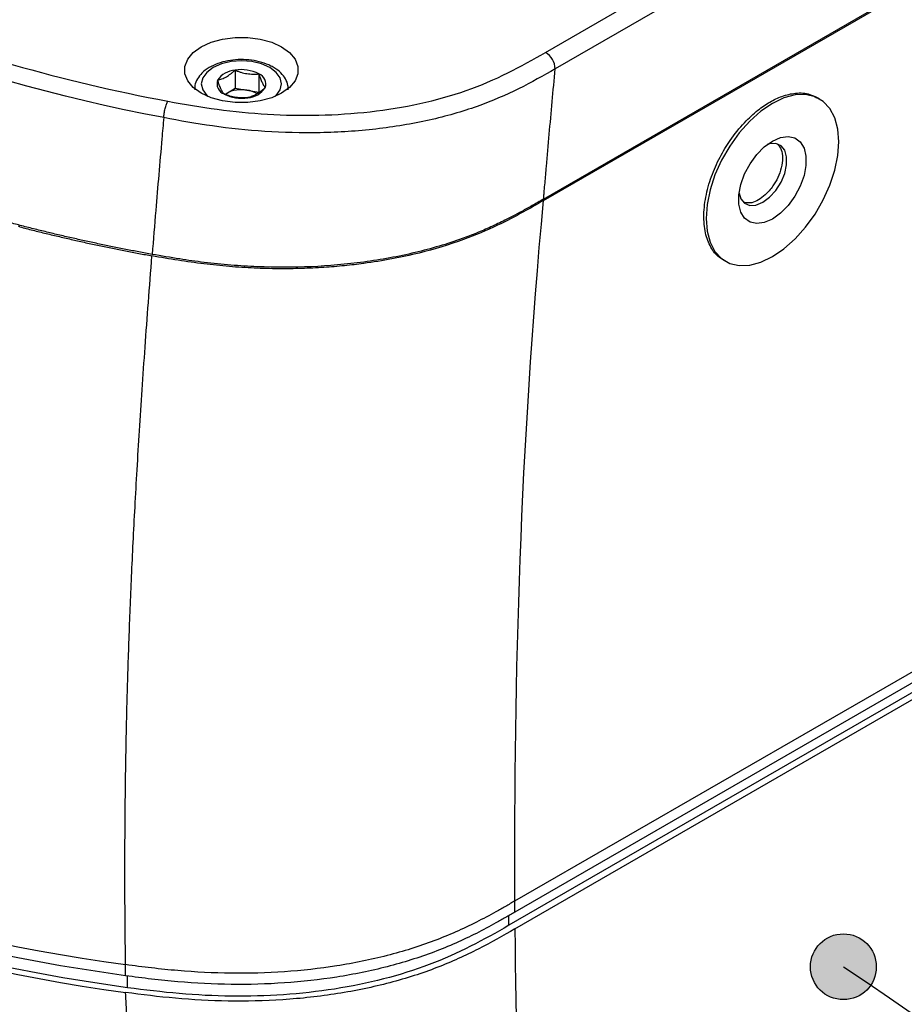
# Model space of a CAD drawing. Header units: millimetres. Extents: x 0 to 768, y 0 to 594.
# Tile 142 of 145: x 655 to 707, y 384 to 442. Entities that reach past the tile are written whole.
import ezdxf

# ---------------------------------------------------------------- set-up
doc = ezdxf.new("R2010")
doc.units = ezdxf.units.MM
doc.header["$LTSCALE"] = 2.75
doc.layers.add('DIMENSIONS', color=140, linetype='Continuous', lineweight=25)

msp = doc.modelspace()

# ---------------------------------------------------------------- hatches: boundary and pattern name
at = {"layer": 'DIMENSIONS'}
h = msp.add_hatch(color=256, dxfattribs=at)
edge = h.paths.add_edge_path(flags=0)
edge.add_arc((703.285, 386.181), 1.929, 0, 360)

# ---------------------------------------------------------------- linework, layer by layer
for p, q in [((685.835, 439.794), (734.41, 467.836)), ((734.975, 466.867), (686.401, 438.826)), ((685.711, 431.106), (735.123, 459.631)), ((685.719, 431.193), (735.123, 459.713)), ((667.64, 438.747), (667.64, 437.686)), ((669.034, 438.532), (669.034, 437.47)), ((667.129, 437.391), (667.64, 437.686)), ((667.64, 437.686), (668.337, 437.578)), ((667.032, 437.328), (667.129, 437.391)), ((667.04, 437.34), (667.129, 437.391)), ((668.337, 437.578), (669.034, 437.47)), ((701.876, 437.07), (701.732, 437.153)), ((655.021, 429.565), (654.951, 429.606)), ((696.232, 427.627), (696.376, 427.544)), ((684.041, 390.039), (735.55, 419.775)), ((735.55, 419.121), (684.041, 389.386)), ((735.197, 418.346), (683.688, 388.61)), ((684.041, 388.406), (734.912, 417.773)), ((684.041, 389.386), (684.041, 390.039)), ((683.688, 388.61), (683.688, 389.189)), ((661.223, 385.653), (661.223, 386.306))]:
    msp.add_line(p, q)
at = {"flags": 128}
for points in [[(665.657, 440.119), (666.24, 440.388), (666.913, 440.575), (667.64, 440.67), (668.386, 440.67), (669.114, 440.575), (669.786, 440.388), (670.369, 440.119), (670.834, 439.782), (671.158, 439.394), (671.324, 438.974), (671.324, 438.544), (671.158, 438.124), (670.834, 437.736), (670.369, 437.399), (669.786, 437.13), (669.114, 436.943), (668.386, 436.848), (667.64, 436.848), (666.913, 436.943), (666.24, 437.13), (665.657, 437.399), (665.192, 437.736), (664.868, 438.124), (664.702, 438.544), (664.702, 438.974), (664.868, 439.394), (665.192, 439.782), (665.657, 440.119)], [(669.994, 437.212), (670.048, 437.264), (670.283, 437.591), (670.363, 437.942), (670.283, 438.294), (670.048, 438.621), (669.675, 438.902), (669.188, 439.117), (668.621, 439.253), (668.013, 439.299), (667.405, 439.253), (666.838, 439.117), (666.351, 438.902), (665.978, 438.621), (665.743, 438.294), (665.663, 437.942), (665.743, 437.591), (665.978, 437.264), (666.033, 437.212)], [(703.015, 434.552), (702.956, 435.298), (702.78, 435.953), (702.494, 436.497), (702.105, 436.914), (701.626, 437.19), (701.07, 437.319), (700.456, 437.295), (699.801, 437.12), (699.126, 436.798), (698.45, 436.34), (697.796, 435.759), (697.181, 435.074), (696.626, 434.304), (696.147, 433.474), (695.758, 432.608), (695.471, 431.733), (695.296, 430.876), (695.237, 430.062), (695.296, 429.316), (695.471, 428.661), (695.758, 428.117), (696.147, 427.7), (696.626, 427.424), (697.181, 427.295), (697.796, 427.319), (698.45, 427.494), (699.126, 427.816), (699.801, 428.274), (700.456, 428.855), (701.07, 429.54), (701.626, 430.31), (702.105, 431.14), (702.494, 432.006), (702.78, 432.881), (702.956, 433.738), (703.015, 434.552)], [(699.126, 430.021), (698.652, 429.814), (698.206, 429.751), (697.813, 429.838), (697.496, 430.068), (697.275, 430.428), (697.16, 430.897), (697.16, 431.448), (697.275, 432.049), (697.496, 432.665), (697.813, 433.26), (698.206, 433.8), (698.652, 434.253), (699.126, 434.593), (699.6, 434.8), (700.046, 434.863), (700.439, 434.776), (700.755, 434.546), (700.977, 434.186), (701.091, 433.717), (701.091, 433.166), (700.977, 432.565), (700.755, 431.949), (700.439, 431.354), (700.046, 430.814), (699.6, 430.361), (699.126, 430.021)], [(698.56, 431.001), (698.959, 431.297), (699.325, 431.701), (699.629, 432.181), (699.847, 432.698), (699.96, 433.209), (699.96, 433.674), (699.847, 434.055), (699.629, 434.32), (699.325, 434.449), (698.959, 434.431), (698.819, 434.388)], [(697.17, 431.532), (697.274, 431.213), (697.491, 430.947), (697.796, 430.818), (698.162, 430.837), (698.56, 431.001)], [(661.338, 384.954), (661.338, 385.503), (661.338, 385.639)]]:
    msp.add_lwpolyline(points, dxfattribs=at)
for centre, radius, start, end in [((685.17, 438.756), 1.233, 3.22955, 57.34773), ((668.016, 436.564), 2.216, 62.64283, 99.7711), ((667.718, 437.432), 1.318, 93.4335, 146.56112), ((668.809, 437.938), 0.635, 340.539, 69.25792), ((667.217, 437.947), 0.635, 160.539, 249.25792), ((668.011, 435.687), 1.919, 80.2289, 117.35717), ((668.308, 438.453), 1.318, 273.4335, 326.56112), ((668.011, 439.321), 2.216, 242.64283, 279.7711), ((668.126, 436.019), 1.573, 59.05699, 82.31552)]:
    msp.add_arc(centre, radius, start, end)
for points in [[(663.461, 435.966), (651.043, 438.308), (639.367, 442.984), (630.572, 448.07)], [(663.461, 435.966), (663.424, 435.553), (663.387, 435.142), (663.351, 434.733)], [(663.351, 434.733), (663.226, 433.31), (663.106, 431.91), (662.991, 430.53)], [(684.041, 390.039), (683.991, 403.504), (684.347, 416.274), (685.711, 431.106)], [(662.991, 430.53), (662.919, 429.663), (662.849, 428.804), (662.78, 427.952)], [(625.587, 397.931), (635.073, 392.454), (647.561, 388.178), (661.224, 386.306)], [(625.587, 396.298), (635.074, 390.821), (647.561, 386.544), (661.226, 384.673)]]:
    msp.add_open_spline(points, degree=3)
for points, knots in [([(646.171, 441.854), (646.174, 441.853), (646.177, 441.852), (651.592, 439.823), (657.469, 438.1), (663.704, 436.929)], [0.4997451, 0.4997451, 0.4997451, 0.4997451, 0.5, 0.5, 1, 1, 1, 1]), ([(662.78, 427.952), (662.523, 427.998), (662.007, 428.093), (661.236, 428.241), (660.464, 428.395), (659.692, 428.556), (658.92, 428.722), (658.147, 428.895), (657.375, 429.074), (656.602, 429.259), (655.829, 429.45), (655.055, 429.647), (654.282, 429.851), (652.284, 430.392), (649.082, 431.346), (644.807, 432.816), (640.654, 434.435), (637.552, 435.795), (635.391, 436.815), (634.116, 437.439), (632.864, 438.075), (631.635, 438.722), (630.428, 439.381), (629.641, 439.83), (629.248, 440.055)], [0, 0, 0, 0, 0.020282, 0.040652, 0.061113, 0.081668, 0.10232, 0.123072, 0.143926, 0.164887, 0.185956, 0.207137, 0.228432, 0.249843, 0.37303, 0.498978, 0.623598, 0.749551, 0.79152, 0.833379, 0.875143, 0.916825, 0.95844, 1, 1, 1, 1]), ([(663.704, 436.929), (665.623, 436.568), (667.561, 436.285), (671.518, 436.051), (673.574, 436.091), (677.528, 436.538), (679.465, 436.955), (682.907, 438.158), (684.398, 438.964), (685.835, 439.794)], [0, 0, 0, 0, 0.25, 0.25, 0.5, 0.5, 0.75, 0.75, 1, 1, 1, 1]), ([(669.875, 438.922), (669.788, 438.968), (669.541, 439.1), (669.067, 439.258), (668.459, 439.365), (667.827, 439.383), (667.205, 439.313), (666.621, 439.156), (666.104, 438.916), (665.696, 438.608), (665.421, 438.251), (665.272, 437.908), (665.278, 437.686), (665.281, 437.598)], [0, 0, 0, 0, 0.0542202, 0.1551348, 0.2557299, 0.3560637, 0.4565235, 0.5574985, 0.6595199, 0.7629687, 0.8547047, 0.9419812, 1, 1, 1, 1]), ([(686.401, 438.826), (685.708, 438.43), (685.009, 438.034), (683.503, 437.288), (682.695, 436.938), (680.946, 436.316), (680.005, 436.044), (678.015, 435.597), (676.967, 435.422), (674.819, 435.176), (673.72, 435.105), (671.534, 435.062), (670.447, 435.089), (668.336, 435.228), (667.311, 435.338), (665.339, 435.618), (664.391, 435.786), (663.461, 435.966)], [0, 0, 0, 0, 0.125, 0.125, 0.25, 0.25, 0.375, 0.375, 0.5, 0.5, 0.625, 0.625, 0.75, 0.75, 0.875, 0.875, 1, 1, 1, 1]), ([(670.745, 437.592), (670.748, 437.681), (670.755, 437.907), (670.605, 438.253), (670.334, 438.601), (670.063, 438.811), (669.895, 438.91), (669.875, 438.922)], [0, 0, 0, 0, 0.168069, 0.425478, 0.685978, 0.961991, 1, 1, 1, 1]), ([(685.719, 431.193), (685.721, 431.194), (685.719, 431.193), (685.719, 431.193), (685.719, 431.193), (685.719, 431.194), (685.72, 431.195), (685.72, 431.197), (685.72, 431.202), (685.721, 431.21), (685.722, 431.228), (685.725, 431.262), (685.731, 431.332), (685.743, 431.471), (685.767, 431.749), (685.815, 432.304), (685.911, 433.413), (686.049, 434.995), (686.163, 436.266), (686.28, 437.542), (686.34, 438.184), (686.401, 438.826)], [0, 0, 0, 0, 0.000031, 0.000031, 0.000061, 0.000122, 0.000244, 0.000488, 0.000977, 0.001953, 0.003906, 0.007812, 0.015625, 0.03125, 0.0625, 0.125, 0.25, 0.5, 0.75, 0.75, 1, 1, 1, 1]), ([(666.619, 438.158), (666.661, 438.169), (666.744, 438.191), (666.914, 438.251), (667.129, 438.352), (667.344, 438.499), (667.513, 438.635), (667.597, 438.709), (667.64, 438.747)], [0, 0, 0, 0, 0.127214, 0.249953, 0.499471, 0.749349, 0.872225, 1, 1, 1, 1]), ([(667.64, 438.747), (667.697, 438.725), (667.811, 438.681), (668.043, 438.607), (668.336, 438.539), (668.63, 438.516), (668.861, 438.518), (668.976, 438.527), (669.034, 438.532)], [0, 0, 0, 0, 0.127214, 0.249953, 0.499471, 0.749349, 0.872225, 1, 1, 1, 1]), ([(669.034, 438.532), (669.049, 438.485), (669.08, 438.393), (669.142, 438.221), (669.22, 438.029), (669.299, 437.882), (669.361, 437.786), (669.392, 437.747), (669.407, 437.727)], [0, 0, 0, 0, 0.127214, 0.249953, 0.499471, 0.749349, 0.872225, 1, 1, 1, 1]), ([(666.992, 437.353), (666.977, 437.373), (666.946, 437.413), (666.884, 437.508), (666.806, 437.655), (666.727, 437.847), (666.665, 438.019), (666.634, 438.111), (666.619, 438.158)], [0, 0, 0, 0, 0.127214, 0.249953, 0.499471, 0.749349, 0.872225, 1, 1, 1, 1]), ([(669.407, 437.727), (669.365, 437.689), (669.282, 437.615), (669.113, 437.479), (668.897, 437.332), (668.683, 437.23), (668.513, 437.171), (668.429, 437.149), (668.387, 437.138)], [0, 0, 0, 0, 0.127214, 0.249953, 0.499471, 0.749349, 0.872225, 1, 1, 1, 1]), ([(668.387, 437.138), (668.329, 437.133), (668.215, 437.124), (667.984, 437.122), (667.69, 437.145), (667.396, 437.213), (667.165, 437.287), (667.051, 437.331), (666.992, 437.353)], [0, 0, 0, 0, 0.127214, 0.249953, 0.499471, 0.749349, 0.872225, 1, 1, 1, 1]), ([(696.274, 427.633), (696.208, 427.663), (695.921, 427.792), (695.542, 428.268), (695.192, 429.07), (695.07, 430.113), (695.185, 431.289), (695.52, 432.496), (696.019, 433.63), (696.671, 434.711), (697.432, 435.656), (698.236, 436.396), (698.982, 436.905), (699.729, 437.259), (700.531, 437.441), (701.233, 437.409), (701.593, 437.202), (701.724, 437.127)], [0, 0, 0, 0, 0.0216136, 0.0940562, 0.1708277, 0.249962, 0.3290964, 0.4058678, 0.4783105, 0.5450992, 0.624233, 0.6922006, 0.749962, 0.8077234, 0.8756911, 0.9548249, 1, 1, 1, 1]), ([(663.461, 435.966), (663.465, 436.043), (663.475, 436.13), (663.504, 436.312), (663.523, 436.408), (663.569, 436.589), (663.595, 436.675), (663.649, 436.821), (663.677, 436.882), (663.704, 436.929)], [0, 0, 0, 0, 0.25, 0.25, 0.5, 0.5, 0.75, 0.75, 1, 1, 1, 1]), ([(699.438, 434.399), (699.511, 434.304), (699.667, 434.102), (699.739, 433.613), (699.668, 433.039), (699.464, 432.465), (699.145, 431.908), (698.749, 431.438), (698.446, 431.234), (698.312, 431.143)], [0, 0, 0, 0, 0.133539, 0.28404, 0.434541, 0.577318, 0.706781, 0.870539, 1, 1, 1, 1]), ([(685.711, 431.106), (685.323, 430.882), (684.453, 430.38), (682.93, 429.584), (680.923, 428.737), (678.312, 427.944), (675.922, 427.496), (674.032, 427.275), (672.82, 427.174), (671.528, 427.113), (670.165, 427.098), (668.748, 427.135), (667.289, 427.23), (665.802, 427.385), (664.29, 427.596), (663.284, 427.773), (662.773, 427.862)], [0, 0, 0, 0, 0.065715, 0.146985, 0.245257, 0.362194, 0.498319, 0.543965, 0.592794, 0.644559, 0.698942, 0.75558, 0.814123, 0.874319, 0.936147, 1, 1, 1, 1]), ([(685.719, 431.193), (685.494, 431.063), (685.07, 430.82), (684.467, 430.484), (683.937, 430.198), (683.34, 429.89), (682.64, 429.557), (681.806, 429.199), (680.375, 428.649), (678.206, 428.005), (675.211, 427.458), (672.091, 427.181), (669.472, 427.18), (667.381, 427.31), (665.865, 427.466), (664.326, 427.682), (663.318, 427.858), (662.78, 427.952)], [0, 0, 0, 0, 0.037995, 0.071438, 0.100335, 0.124697, 0.16726, 0.208636, 0.248931, 0.37278, 0.498711, 0.622952, 0.748755, 0.810689, 0.874216, 0.932811, 1, 1, 1, 1]), ([(698.312, 431.143), (698.177, 431.076), (697.89, 430.933), (697.643, 430.965), (697.511, 430.982)], [0, 0, 0, 0, 0.470383, 1, 1, 1, 1]), ([(655.021, 429.565), (655.28, 429.499), (655.796, 429.366), (656.572, 429.174), (657.348, 428.988), (658.124, 428.809), (658.899, 428.635), (659.675, 428.468), (660.449, 428.307), (661.224, 428.152), (661.998, 428.003), (662.515, 427.909), (662.773, 427.862)], [0, 0, 0, 0, 0.102324, 0.204094, 0.305323, 0.406027, 0.506219, 0.605912, 0.705122, 0.803864, 0.902151, 1, 1, 1, 1]), ([(661.224, 386.306), (661.217, 386.872), (661.202, 388.005), (661.19, 389.71), (661.185, 391.422), (661.187, 393.141), (661.197, 394.867), (661.215, 396.6), (661.241, 398.342), (661.276, 400.092), (661.318, 401.85), (661.369, 403.619), (661.428, 405.397), (661.496, 407.213), (661.576, 409.098), (661.67, 411.08), (661.777, 413.164), (661.9, 415.351), (662.039, 417.642), (662.195, 420.039), (662.369, 422.545), (662.561, 425.161), (662.702, 426.951), (662.773, 427.862)], [0, 0, 0, 0, 0.042438, 0.084912, 0.127425, 0.169984, 0.212592, 0.255256, 0.297982, 0.340777, 0.383648, 0.426603, 0.46965, 0.512798, 0.558044, 0.605514, 0.655199, 0.707096, 0.761203, 0.81753, 0.876088, 0.936902, 1, 1, 1, 1]), ([(661.223, 385.653), (661.222, 385.653), (661.221, 385.653), (647.558, 387.525), (635.073, 391.801), (625.587, 397.278)], [0.0098363, 0.0098363, 0.0098363, 0.0098363, 0.009901, 0.009901, 1, 1, 1, 1]), ([(661.338, 384.954), (657.923, 385.422), (654.629, 386.032), (648.193, 387.521), (645.075, 388.397), (636.111, 391.359), (630.652, 393.782), (625.94, 396.502)], [0, 0, 0, 0, 0.25, 0.25, 0.5, 0.5, 1, 1, 1, 1]), ([(684.041, 390.039), (684.041, 390.039), (684.041, 390.039), (683.857, 389.933), (683.488, 389.72), (682.743, 389.298), (681.406, 388.58), (679.338, 387.656), (676.578, 386.792), (673.619, 386.186), (670.538, 385.844), (667.403, 385.757), (664.8, 385.892), (662.748, 386.105), (661.731, 386.236), (661.225, 386.306), (661.225, 386.306), (661.224, 386.306)], [0.0098001, 0.0098001, 0.0098001, 0.0098001, 0.009803, 0.009803, 0.0404383, 0.0710795, 0.1323618, 0.2549265, 0.3774912, 0.5000559, 0.6226205, 0.7451852, 0.8677499, 0.9290322, 0.990099, 0.990099, 0.9901529, 0.9901529, 0.9901529, 0.9901529]), ([(684.041, 389.386), (684.041, 389.386), (684.041, 389.386), (683.857, 389.279), (683.488, 389.067), (682.743, 388.645), (681.406, 387.927), (679.338, 387.003), (676.578, 386.138), (673.619, 385.533), (670.538, 385.191), (667.403, 385.104), (664.8, 385.239), (662.748, 385.452), (661.731, 385.583), (661.225, 385.653), (661.224, 385.653), (661.223, 385.653)], [0, 0, 0, 0, 0.00000007, 0.00000007, 0.00078514, 0.00157036, 0.00314079, 0.00628165, 0.00942251, 0.01256337, 0.01570423, 0.01884509, 0.02198595, 0.02355638, 0.02512129, 0.02512129, 0.02512405, 0.02512405, 0.02512405, 0.02512405]), ([(683.688, 388.61), (682.213, 387.759), (680.721, 386.946), (677.317, 385.665), (675.433, 385.184), (671.504, 384.567), (669.457, 384.43), (665.378, 384.478), (663.368, 384.676), (661.338, 384.954)], [0, 0, 0, 0, 0.25, 0.25, 0.5, 0.5, 0.750001, 0.750001, 1, 1, 1, 1]), ([(684.041, 388.406), (683.343, 388.003), (682.641, 387.6), (681.137, 386.831), (680.335, 386.465), (678.608, 385.8), (677.683, 385.5), (675.729, 384.986), (674.702, 384.772), (672.595, 384.438), (671.515, 384.319), (669.36, 384.175), (668.284, 384.151), (666.181, 384.185), (665.153, 384.244), (663.156, 384.422), (662.187, 384.541), (661.226, 384.673)], [0, 0, 0, 0, 0.125, 0.125, 0.25, 0.25, 0.375, 0.375, 0.5, 0.5, 0.625, 0.625, 0.75, 0.75, 0.875, 0.875, 1, 1, 1, 1]), ([(684.041, 388.406), (684.042, 388.132), (684.044, 387.581), (684.051, 386.756), (684.062, 385.926), (684.075, 385.092), (684.091, 384.253), (684.11, 383.41), (684.132, 382.563), (684.157, 381.712), (684.184, 380.857), (684.214, 379.997), (684.247, 379.134), (684.281, 378.267), (684.318, 377.396), (684.371, 376.196), (684.444, 374.67), (684.54, 372.822), (684.642, 370.965), (684.75, 369.101), (684.863, 367.228), (684.941, 365.992), (684.98, 365.368)], [0, 0, 0, 0, 0.032546, 0.06549, 0.098835, 0.132582, 0.166734, 0.201293, 0.23626, 0.271637, 0.307428, 0.343632, 0.380253, 0.417293, 0.454752, 0.492634, 0.573154, 0.655266, 0.738988, 0.824339, 0.911336, 1, 1, 1, 1]), ([(663.122, 363.112), (663.08, 363.453), (662.995, 364.138), (662.87, 365.179), (662.747, 366.236), (662.625, 367.311), (662.507, 368.404), (662.39, 369.516), (662.276, 370.647), (662.165, 371.8), (662.056, 372.973), (661.95, 374.17), (661.848, 375.39), (661.748, 376.635), (661.652, 377.905), (661.559, 379.202), (661.47, 380.527), (661.384, 381.881), (661.302, 383.264), (661.251, 384.2), (661.226, 384.673)], [0, 0, 0, 0, 0.050381, 0.101188, 0.15245, 0.204198, 0.256463, 0.309278, 0.362678, 0.416698, 0.471376, 0.526751, 0.582863, 0.639754, 0.697468, 0.75605, 0.815545, 0.876002, 0.93747, 1, 1, 1, 1])]:
    msp.add_open_spline(points, degree=3, knots=knots)
at = {"layer": 'DIMENSIONS'}
msp.add_circle((703.285, 386.181), 1.929, dxfattribs=at)
msp.add_open_spline([(703.285, 386.181), (763.669, 346.692), (650.318, 358.198), (664.407, 318.656)], degree=3, dxfattribs=at)

doc.saveas('drawing.dxf')
